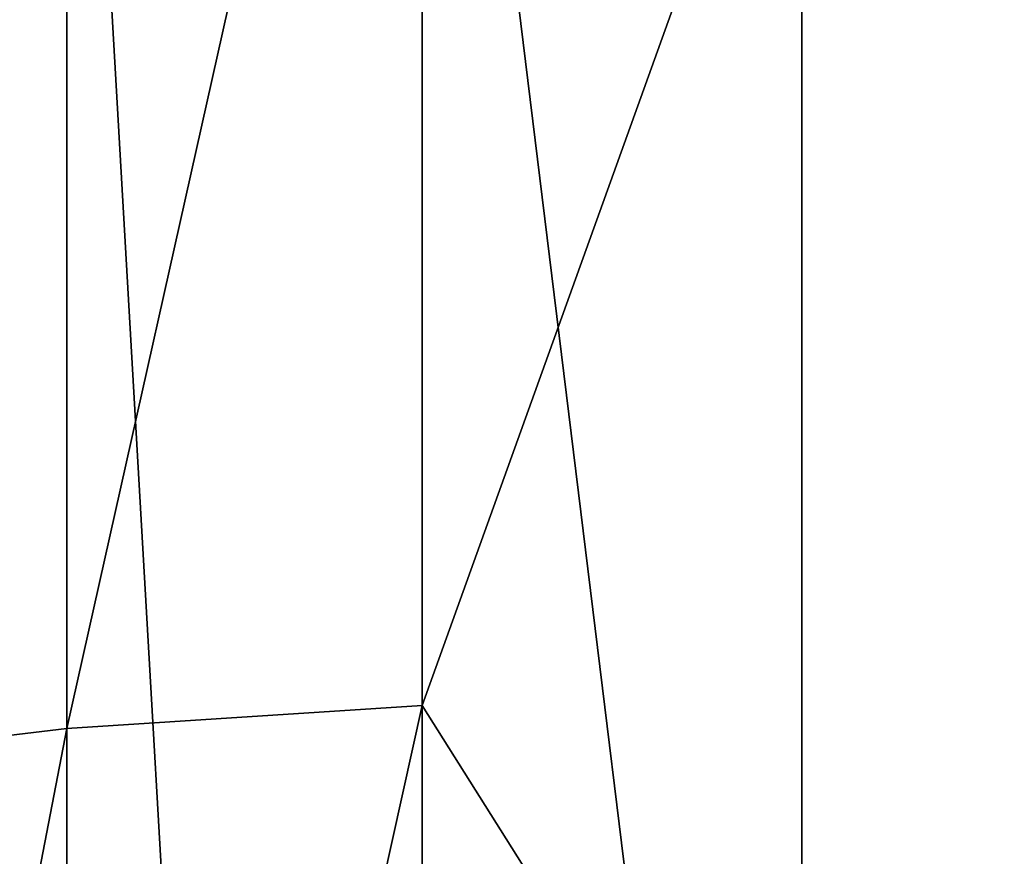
# Model space of a CAD drawing. Header units: millimetres. Extents: x -139 to 106, y -8 to 139.
# Tile 80 of 256: x -138.766 to -138.431, y 76.556 to 76.841. Entities that reach past the tile are written whole.
import ezdxf

# ---------------------------------------------------------------- set-up
doc = ezdxf.new("R2010")
doc.units = ezdxf.units.MM
doc.header["$LTSCALE"] = 53.842063
for name, color, linetype in [('106', 7, 'CONTINUOUS'), ('107', 7, 'CONTINUOUS'), ('111', 7, 'CONTINUOUS'), ('112', 7, 'CONTINUOUS')]:
    doc.layers.add(name, color=color, linetype=linetype)

msp = doc.modelspace()

# ---------------------------------------------------------------- linework, layer by layer
at = {"layer": '106', "color": 8, "linetype": 'CONTINUOUS'}
for points in [[(-138.49997, 76.40299, 28.98342), (-118.29994, 76.92196, 28.8929), (-138.49997, 76.96618, 28.8814), (-138.49997, 76.40299, 28.98342)], [(-118.29994, 76.35179, 28.98805), (-118.29994, 76.92196, 28.8929), (-138.49997, 76.40299, 28.98342), (-118.29994, 76.35179, 28.98805)]]:
    msp.add_3dface(points, dxfattribs=at)
at = {"layer": '107', "color": 8, "linetype": 'CONTINUOUS'}
for points in [[(-138.62888, 76.60764, 28.94022), (-138.62888, 77.1391, 28.81262), (-138.74963, 76.59984, 28.89094), (-138.62888, 76.60764, 28.94022)], [(-138.74963, 76.59984, 28.89094), (-138.62888, 77.1391, 28.81262), (-138.74963, 77.12369, 28.76518), (-138.74963, 76.59984, 28.89094)], [(-138.62888, 76.60764, 28.94022), (-138.49997, 76.96618, 28.8814), (-138.62888, 77.1391, 28.81262), (-138.62888, 76.60764, 28.94022)], [(-138.74963, 76.59984, 28.89094), (-138.74963, 77.12369, 28.76518), (-138.85334, 76.58741, 28.81245), (-138.74963, 76.59984, 28.89094)], [(-138.85334, 76.58741, 28.81245), (-138.74963, 77.12369, 28.76518), (-138.85334, 77.09913, 28.68959), (-138.85334, 76.58741, 28.81245)], [(-138.49997, 76.40299, 28.98342), (-138.49997, 76.96618, 28.8814), (-138.62888, 76.60764, 28.94022), (-138.49997, 76.40299, 28.98342)], [(-138.62888, 76.06277, 28.9831), (-138.62888, 76.60764, 28.94022), (-138.74963, 76.06277, 28.93321), (-138.62888, 76.06277, 28.9831)], [(-138.74963, 76.06277, 28.93321), (-138.62888, 76.60764, 28.94022), (-138.74963, 76.59984, 28.89094), (-138.74963, 76.06277, 28.93321)], [(-138.62888, 76.06277, 28.9831), (-138.49997, 76.40299, 28.98342), (-138.62888, 76.60764, 28.94022), (-138.62888, 76.06277, 28.9831)], [(-138.74963, 76.06277, 28.93321), (-138.74963, 76.59984, 28.89094), (-138.85334, 76.06277, 28.85374), (-138.74963, 76.06277, 28.93321)], [(-138.85334, 76.06277, 28.85374), (-138.74963, 76.59984, 28.89094), (-138.85334, 76.58741, 28.81245), (-138.85334, 76.06277, 28.85374)]]:
    msp.add_3dface(points, dxfattribs=at)
at = {"layer": '111', "color": 8, "linetype": 'CONTINUOUS'}
for points in [[(-138.49997, 76.06277, -20), (-138.49997, 78.19862, -19.88563), (-118.29977, 76.06274, -20), (-138.49997, 76.06277, -20)], [(-118.29977, 76.06274, -20), (-138.49997, 78.19862, -19.88563), (-118.29976, 77.14551, -19.97067), (-118.29977, 76.06274, -20)]]:
    msp.add_3dface(points, dxfattribs=at)
at = {"layer": '112', "color": 8, "linetype": 'CONTINUOUS'}
for points in [[(-138.49997, 78.19862, -19.88563), (-138.49997, 76.06277, -20), (-138.62888, 77.11191, -19.95554), (-138.49997, 78.19862, -19.88563)], [(-138.62888, 77.11191, -19.95554), (-138.62888, 75.01362, -19.95554), (-138.74963, 77.10929, -19.90572), (-138.62888, 77.11191, -19.95554)], [(-138.62888, 77.11191, -19.95554), (-138.49997, 76.06277, -20), (-138.62888, 75.01362, -19.95554), (-138.62888, 77.11191, -19.95554)], [(-138.74963, 75.01624, -19.90572), (-138.85334, 77.10512, -19.82636), (-138.74963, 77.10929, -19.90572), (-138.74963, 75.01624, -19.90572)], [(-138.62888, 75.01362, -19.95554), (-138.74963, 75.01624, -19.90572), (-138.74963, 77.10929, -19.90572), (-138.62888, 75.01362, -19.95554)], [(-138.85334, 75.02041, -19.82636), (-138.85334, 77.10512, -19.82636), (-138.74963, 75.01624, -19.90572), (-138.85334, 75.02041, -19.82636)]]:
    msp.add_3dface(points, dxfattribs=at)

doc.saveas('drawing.dxf')
